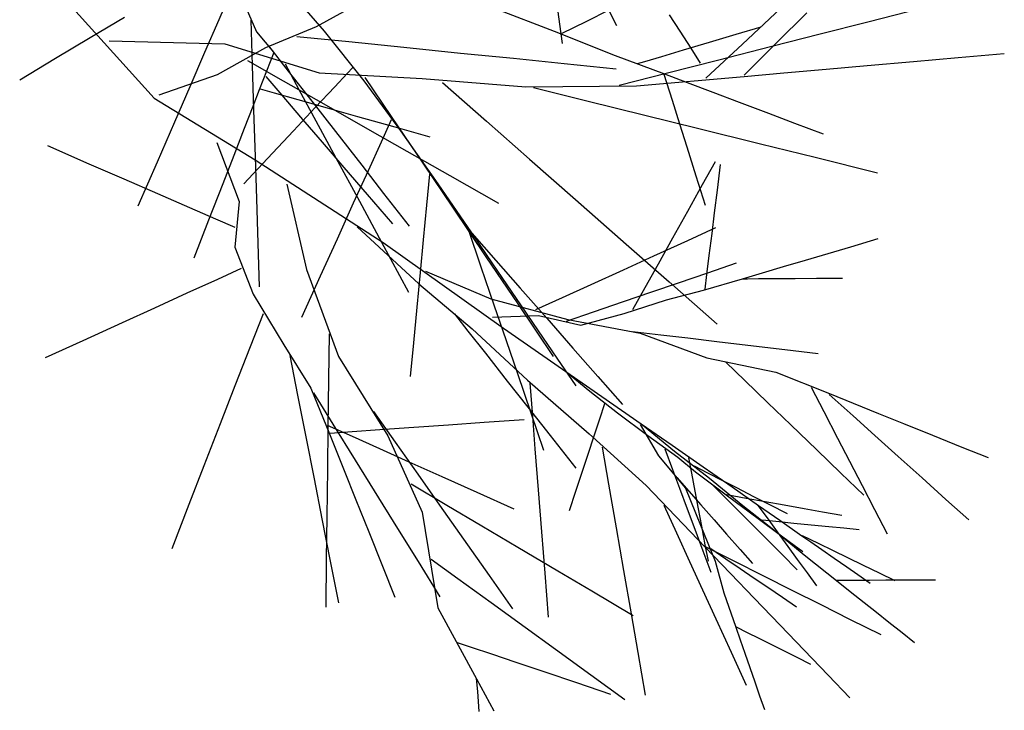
# Model space of a CAD drawing. Extents: x 563 to 2562, y 771 to 2619.
# Tile 11 of 23: x 1243 to 1452, y 2243 to 2390. Entities that reach past the tile are written whole.
import ezdxf

# ---------------------------------------------------------------- set-up
doc = ezdxf.new("R2010")
doc.units = 0
doc.layers.get('0').update_dxf_attribs({"linetype": 'CONTINUOUS'})
doc.layers.add('BAUCAD', color=6, linetype='CONTINUOUS')

# ---------------------------------------------------------------- blocks, each defined once
blk = doc.blocks.new('*U8')
at = {"color": 0}
for p, q in [((25.43, -18.45, 46.65), (45.99, -41.32, 67.77)), ((62.44, -18.45, 152.07), (59.73, -24.69, 158.8)), ((73.21, -16.76, 129.68), (82.14, -27.07, 144.09)), ((80.52, -26.1, 125.86), (89.96, -20.92, 145.18)), ((65.03, -21.07, 162.19), (67.77, -27.2, 181.71)), ((118.52, -22.28, 154.96), (131.02, -27.08, 163.8)), ((131.6, -21.38, 224.79), (132.18, -25.56, 226.24)), ((137.83, -24.99, 170.94), (142.87, -22.49, 175.14)), ((142.57, -22.52, 208.2), (144.32, -25.85, 208.81)), ((171.05, -29.82, 123.48), (179.13, -22.27, 125.26)), ((197.76, -25.07, 104.73), (209.04, -22.19, 104.16)), ((39.71, -24.15, 151.33), (32.37, -28.53, 154.9)), ((59.73, -24.69, 158.8), (56.72, -31.62, 164.25)), ((66.52, -24.74, 172.71), (66.83, -34.39, 178.1)), ((132.71, -27.53, 165.05), (137.83, -24.99, 170.94)), ((155.51, -23.61, 212.69), (157.74, -27.09, 212.83)), ((178.26, -29.64, 132.85), (184.79, -23.15, 137.62)), ((187.56, -27.67, 105.37), (197.76, -25.07, 104.73)), ((67.77, -27.2, 181.71), (71.41, -31.6, 198.99)), ((69.75, -30.54, 106.24), (80.52, -26.1, 125.86)), ((82.14, -27.07, 144.09), (90.56, -37.61, 158.46)), ((131.02, -27.08, 163.8), (144.01, -32.22, 172.23)), ((132.18, -25.56, 226.24), (132.76, -29.73, 227.37)), ((157.74, -27.09, 212.83), (160.07, -30.71, 212.95)), ((169.74, -27.75, 202.17), (175.03, -26.18, 204.66)), ((32.37, -28.53, 154.9), (25.03, -32.9, 157.71)), ((36.39, -29.16, 56.28), (61.02, -29.75, 64.23)), ((76.29, -28.19, 117.28), (87.35, -29.31, 121.83)), ((87.35, -29.31, 121.83), (99.1, -30.5, 125.63)), ((164.07, -29.43, 198.71), (169.74, -27.75, 202.17)), ((177.3, -30.28, 106.17), (187.56, -27.67, 105.37)), ((59.42, -36.31, 87.51), (69.75, -30.54, 106.24)), ((61.02, -29.75, 64.23), (81.04, -35.91, 75.88)), ((70.33, -30.19, 192.65), (74.51, -35.55, 196.58)), ((99.1, -30.5, 125.63), (111.12, -31.72, 128.7)), ((153.92, -32.44, 188.97), (158.54, -31.07, 194.21)), ((158.54, -31.07, 194.21), (164.07, -29.43, 198.71)), ((160.07, -30.71, 212.95), (162.11, -33.89, 213.03)), ((163.27, -37.09, 121.32), (171.05, -29.82, 123.48)), ((165.77, -33.21, 107.31), (177.3, -30.28, 106.17)), ((171.44, -36.42, 126.31), (178.26, -29.64, 132.85)), ((25.03, -32.9, 157.71), (17.39, -37.46, 160.02)), ((56.72, -31.62, 164.25), (53.56, -38.9, 168.58)), ((65.83, -33.32, 98.59), (73.43, -37.64, 104.11)), ((71.41, -31.6, 198.99), (68.34, -39.52, 216.85)), ((111.12, -31.72, 128.7), (122.37, -32.85, 130.98)), ((122.37, -32.85, 130.98), (133.14, -33.95, 132.72)), ((144.01, -32.22, 172.23), (154.47, -36.17, 181.99)), ((150.34, -33.5, 182.69), (153.92, -32.44, 188.97)), ((155.11, -35.93, 108.62), (165.77, -33.21, 107.31)), ((207.46, -33.53, 140.98), (216.96, -32.69, 143.08)), ((216.96, -32.69, 143.08), (226.75, -31.83, 144.8)), ((66.83, -34.39, 178.1), (67.13, -43.81, 182.16)), ((73.83, -34, 72.26), (76.78, -39.46, 83.76)), ((74.51, -35.55, 196.58), (79.52, -41.99, 200.23)), ((88.23, -34.8, 155.07), (86.99, -36.11, 164.32)), ((133.14, -33.95, 132.72), (144.21, -35.07, 134.14)), ((148.76, -33.97, 176.92), (150.34, -33.5, 182.69)), ((179.89, -35.96, 131.1), (188.85, -35.17, 135.15)), ((188.85, -35.17, 135.15), (197.56, -34.4, 138.23)), ((197.56, -34.4, 138.23), (207.46, -33.53, 140.98)), ((47.06, -40.58, 68.24), (59.42, -36.31, 87.51)), ((69.71, -36.72, 210.28), (73.11, -40.68, 216)), ((73.43, -37.64, 104.11), (82.07, -42.56, 108.91)), ((81.04, -35.91, 75.88), (102.96, -37.16, 86.51)), ((86.99, -36.11, 164.32), (84.38, -38.9, 171.86)), ((90.56, -37.61, 158.46), (98.35, -48.25, 172.45)), ((90.79, -36.93, 80.88), (96.39, -45.22, 87.2)), ((102.96, -37.16, 86.51), (125.01, -38.92, 99.12)), ((144.83, -38.54, 110.21), (155.11, -35.93, 108.62)), ((148.54, -38.73, 112.72), (171.47, -36.71, 126.16)), ((154.37, -36.19, 182.16), (154.93, -37.97, 188.54)), ((154.47, -36.17, 181.99), (159.3, -38, 186.49)), ((171.47, -36.71, 126.16), (179.89, -35.96, 131.1)), ((53.56, -38.9, 168.58), (50.29, -46.41, 172.04)), ((68.34, -39.52, 216.85), (66.97, -43.06, 224.82)), ((68.53, -39.37, 216.91), (71.51, -40.21, 224.55)), ((76.78, -39.46, 83.76), (80.38, -46.12, 92.57)), ((84.38, -38.9, 171.86), (80.25, -43.31, 179.19)), ((107.27, -37.97, 88.82), (116.68, -46.24, 89.81)), ((125.01, -38.92, 99.12), (148.54, -38.73, 112.72)), ((126.65, -39.06, 99.6), (137.96, -41.87, 98.42)), ((154.93, -37.97, 188.54), (156.13, -41.78, 195.19)), ((159.3, -38, 186.49), (164.8, -40.07, 190.29)), ((45.99, -41.32, 67.77), (67.44, -54.4, 87.76)), ((71.51, -40.21, 224.55), (76.5, -41.61, 231.77)), ((73.11, -40.68, 216), (77.13, -45.35, 220.83)), ((76.5, -41.61, 231.77), (82.74, -43.37, 237.92)), ((137.96, -41.87, 98.42), (150.32, -44.92, 97.38)), ((156.13, -41.78, 195.19), (157.7, -46.8, 200.86)), ((164.8, -40.07, 190.29), (170.39, -42.18, 193.25)), ((66.97, -43.06, 224.82), (65.12, -47.8, 231.26)), ((67.13, -43.81, 182.16), (67.45, -53.76, 185.52)), ((80.25, -43.31, 179.19), (75.63, -48.25, 184.96)), ((79.52, -41.99, 200.23), (84.54, -48.44, 203.08)), ((82.07, -42.56, 108.91), (91.33, -47.83, 112.93)), ((82.74, -43.37, 237.92), (89.2, -45.19, 242.58)), ((170.39, -42.18, 193.25), (176.58, -44.52, 195.79)), ((77.13, -45.35, 220.83), (81.68, -50.64, 224.93)), ((89.2, -45.19, 242.58), (97.18, -47.43, 246.95)), ((96.37, -45.92, 169.52), (94.22, -50.64, 176.46)), ((96.39, -45.22, 87.2), (103.25, -55.38, 93.14)), ((150.32, -44.92, 97.38), (161.49, -47.69, 96.63)), ((176.58, -44.52, 195.79), (182.16, -46.63, 197.6)), ((50.29, -46.41, 172.04), (46.6, -54.91, 175.11)), ((65.12, -47.8, 231.26), (62.92, -53.48, 236.61)), ((80.38, -46.12, 92.57), (84.63, -54, 99.94)), ((91.33, -47.83, 112.93), (99.69, -52.58, 115.78)), ((97.18, -47.43, 246.95), (104.61, -49.52, 250.11)), ((116.68, -46.24, 89.81), (125.81, -54.26, 90.58)), ((157.7, -46.8, 200.86), (159.24, -51.69, 204.83)), ((161.49, -47.69, 96.63), (174.91, -51.01, 95.91)), ((182.16, -46.63, 197.6), (188.22, -48.92, 199.15)), ((75.63, -48.25, 184.96), (70.08, -54.16, 190.09)), ((84.54, -48.44, 203.08), (90.11, -55.6, 205.58)), ((98.35, -48.25, 172.45), (106.32, -59.54, 187.73)), ((32.17, -55.32, 142.64), (23.35, -51.48, 146.01)), ((59.34, -50.72, 80.8), (64.07, -63.26, 103.1)), ((81.68, -50.64, 224.93), (86.33, -56.05, 228.16)), ((94.22, -50.64, 176.46), (91.46, -56.74, 182.61)), ((159.24, -51.69, 204.83), (161.17, -57.81, 208.56)), ((174.91, -51.01, 95.91), (186.54, -53.89, 95.41)), ((62.92, -53.48, 236.61), (60.58, -59.51, 240.82)), ((70.08, -54.16, 190.09), (65.06, -59.52, 193.65)), ((67.44, -54.4, 87.76), (94.65, -72.02, 107.45)), ((67.45, -53.76, 185.52), (67.73, -62.75, 187.92)), ((84.63, -54, 99.94), (89.63, -63.25, 106.4)), ((99.69, -52.58, 115.78), (108.85, -57.79, 118.25)), ((125.81, -54.26, 90.58), (135.58, -62.85, 91.24)), ((186.54, -53.89, 95.41), (199.81, -57.18, 94.96)), ((39.58, -58.55, 139.03), (32.17, -55.32, 142.64)), ((46.6, -54.91, 175.11), (42.52, -64.29, 177.79)), ((86.33, -56.05, 228.16), (91.26, -61.78, 230.84)), ((90.11, -55.6, 205.58), (94.78, -61.59, 207.23)), ((103.25, -55.38, 93.14), (109.43, -64.52, 97.31)), ((162.57, -59.71, 156.75), (165.33, -54.78, 157.61)), ((165.73, -60.87, 179.55), (166.39, -55.4, 181.44)), ((46.77, -61.67, 134.49), (39.58, -58.55, 139.03)), ((91.46, -56.74, 182.61), (88.32, -63.67, 187.75)), ((104.55, -57.51, 184.76), (103.92, -64.06, 188.24)), ((108.85, -57.79, 118.25), (119.18, -63.67, 120.47)), ((161.17, -57.81, 208.56), (163.15, -64.1, 211.52)), ((60.58, -59.51, 240.82), (57.57, -67.25, 244.95)), ((74.2, -59.57, 92.24), (78.38, -77.74, 96.62)), ((106.32, -59.54, 187.73), (113.43, -69.98, 202.33)), ((159.44, -65.32, 155.52), (162.57, -59.71, 156.75)), ((53.58, -64.63, 128.77), (46.77, -61.67, 134.49)), ((67.73, -62.75, 187.92), (68.03, -72.13, 189.9)), ((91.26, -61.78, 230.84), (96.64, -68.03, 233.15)), ((94.78, -61.59, 207.23), (100.19, -68.54, 208.76)), ((165.13, -65.71, 177.41), (165.73, -60.87, 179.55)), ((59.07, -67.02, 122.33), (53.58, -64.63, 128.77)), ((64.07, -63.26, 103.1), (63.11, -73.03, 122.54)), ((88.32, -63.67, 187.75), (84.87, -71.28, 192.05)), ((89.63, -63.25, 106.4), (94.3, -71.9, 111.04)), ((103.92, -64.06, 188.24), (103.2, -71.47, 191.3)), ((109.43, -64.52, 97.31), (116.54, -75.05, 101.08)), ((135.58, -62.85, 91.24), (146.38, -72.35, 91.82)), ((156.27, -70.99, 153.95), (159.44, -65.32, 155.52)), ((164.6, -70.06, 174.93), (165.13, -65.71, 177.41)), ((57.57, -67.25, 244.95), (54.44, -75.32, 248.3)), ((63.19, -68.81, 114.93), (59.07, -67.02, 122.33)), ((89.17, -68.66, 102.76), (102.24, -80.8, 103.32)), ((159.44, -71.55, 128.83), (165.41, -68.83, 129.79)), ((112.72, -69.15, 200.78), (115.47, -77.19, 202.66)), ((113.43, -69.98, 202.33), (116.56, -74.56, 208.74)), ((113.56, -70.05, 202.15), (118.62, -75.8, 203.47)), ((153.19, -76.52, 152.02), (156.27, -70.99, 153.95)), ((164.02, -74.76, 171.37), (164.6, -70.06, 174.93)), ((63.11, -73.03, 122.54), (67.01, -83, 142.55)), ((68.03, -72.13, 189.9), (68.33, -81.41, 191.46)), ((84.87, -71.28, 192.05), (81.29, -79.19, 195.52)), ((94.3, -71.9, 111.04), (100.07, -82.58, 115.5)), ((94.65, -72.02, 107.45), (120.27, -90.19, 125.88)), ((103.2, -71.47, 191.3), (102.54, -78.41, 193.54)), ((146.38, -72.35, 91.82), (155.51, -80.37, 92.21)), ((152.26, -74.82, 127.39), (159.44, -71.55, 128.83)), ((189.31, -74.32, 183.66), (194.13, -72.9, 185.38)), ((194.13, -72.9, 185.38), (199.91, -71.19, 187.01)), ((116.54, -75.05, 101.08), (123.29, -85.04, 103.92)), ((116.56, -74.56, 208.74), (120.03, -79.65, 213.78)), ((145.76, -77.79, 125.75), (152.26, -74.82, 127.39)), ((163.53, -78.82, 167.1), (164.02, -74.76, 171.37)), ((184.49, -75.75, 181.46), (189.31, -74.32, 183.66)), ((115.47, -77.19, 202.66), (118.22, -85.23, 204.16)), ((118.62, -75.8, 203.47), (123.79, -81.68, 204.54)), ((150.38, -81.54, 149.79), (153.19, -76.52, 152.02)), ((163.69, -78.42, 135.68), (169.79, -76.33, 135.76)), ((175.33, -78.45, 175.19), (179.83, -77.12, 178.71)), ((179.83, -77.12, 178.71), (184.49, -75.75, 181.46)), ((64.5, -77.53, 131.85), (59.44, -79.84, 139.55)), ((81.29, -79.19, 195.52), (77.31, -87.96, 198.55)), ((78.38, -77.74, 96.62), (85.2, -96.23, 104.19)), ((102.54, -78.41, 193.54), (101.83, -85.73, 195.41)), ((103.7, -78.11, 113.22), (117.6, -83.95, 116.92)), ((138.91, -80.91, 123.56), (145.76, -77.79, 125.75)), ((157.46, -80.56, 135.58), (163.69, -78.42, 135.68)), ((163.15, -81.91, 162.17), (163.53, -78.82, 167.1)), ((171.09, -79.7, 170.58), (175.33, -78.45, 175.19)), ((59.44, -79.84, 139.55), (52.94, -82.81, 146.29)), ((102.24, -80.8, 103.32), (113.61, -90.33, 107.46)), ((120.03, -79.65, 213.78), (123.85, -85.25, 217.92)), ((132.84, -83.68, 121.11), (138.91, -80.91, 123.56)), ((147.75, -86.25, 147.1), (150.38, -81.54, 149.79)), ((151.78, -82.52, 135.47), (157.46, -80.56, 135.58)), ((155.51, -80.37, 92.21), (165.72, -89.35, 92.56)), ((162.77, -82.16, 161.56), (171.09, -79.7, 170.58)), ((171, -79.7, 170.71), (172.11, -79.7, 176.65)), ((172.11, -79.7, 176.65), (174.5, -79.68, 181.45)), ((174.5, -79.68, 181.45), (178.04, -79.66, 185.79)), ((178.04, -79.66, 185.79), (182.31, -79.64, 189.46)), ((182.31, -79.64, 189.46), (186.79, -79.61, 192.31)), ((186.79, -79.61, 192.31), (192.33, -79.57, 195.02)), ((52.94, -82.81, 146.29), (46.08, -85.94, 151.51)), ((67.01, -83, 142.55), (73.53, -93.78, 165.01)), ((123.79, -81.68, 204.54), (129.45, -88.12, 205.47)), ((127.16, -86.27, 118.16), (132.84, -83.68, 121.11)), ((145.77, -84.58, 135.32), (151.78, -82.52, 135.47)), ((154.94, -84.19, 153.7), (162.77, -82.16, 161.56)), ((101.83, -85.73, 195.41), (101.1, -93.31, 196.95)), ((117.6, -83.95, 116.92), (133.95, -88.41, 118.77)), ((118.22, -85.23, 204.16), (120.81, -92.82, 205.28)), ((123.29, -85.04, 103.92), (130.84, -96.23, 106.44)), ((123.85, -85.25, 217.92), (127.6, -90.75, 221.05)), ((139.4, -86.77, 135.13), (145.77, -84.58, 135.32)), ((145.91, -87.07, 145.36), (154.94, -84.19, 153.7)), ((46.08, -85.94, 151.51), (39.15, -89.1, 155.51)), ((69.13, -87.2, 150.63), (66.42, -94.16, 155.96)), ((109.81, -87.19, 106.45), (112.71, -90.87, 113.76)), ((117.9, -87.91, 123.62), (127.73, -87.55, 130.54)), ((127.73, -87.55, 130.54), (136.74, -89.61, 137.59)), ((133.68, -88.74, 134.91), (139.4, -86.77, 135.13)), ((136.74, -89.61, 137.59), (145.91, -87.07, 145.36)), ((39.15, -89.1, 155.51), (30.81, -92.91, 159.25)), ((129.45, -88.12, 205.47), (135.04, -94.47, 206.21)), ((133.95, -88.41, 118.77), (149.3, -91.26, 119.46)), ((83.2, -91.39, 101.79), (83.07, -101.15, 98.32)), ((112.71, -90.87, 113.76), (116.4, -95.55, 119.9)), ((113.61, -90.33, 107.46), (125.35, -101.28, 110.37)), ((120.27, -90.19, 125.88), (149.54, -110.56, 135.19)), ((127.6, -90.75, 221.05), (131.59, -96.59, 223.64)), ((147.7, -90.9, 119.66), (153.71, -91.61, 125.16)), ((149.3, -91.26, 119.46), (163.52, -96.51, 125.5)), ((153.71, -91.61, 125.16), (159.46, -92.29, 129.04)), ((30.81, -92.91, 159.25), (22.84, -96.54, 162.06)), ((66.42, -94.16, 155.96), (63.17, -102.51, 160.81)), ((73.53, -93.78, 165.01), (79.31, -102.94, 185.19)), ((101.1, -93.31, 196.95), (100.41, -100.46, 198.11)), ((120.81, -92.82, 205.28), (123.22, -99.85, 206.12)), ((159.46, -92.29, 129.04), (165.62, -93.02, 132.2)), ((165.62, -93.02, 132.2), (172.25, -93.8, 134.85)), ((172.25, -93.8, 134.85), (180.09, -94.73, 137.31)), ((74.82, -96.01, 169.09), (76.48, -104.45, 173.36)), ((85.2, -96.23, 104.19), (95.66, -113.12, 115.52)), ((116.4, -95.55, 119.9), (121.05, -101.45, 125.49)), ((135.04, -94.47, 206.21), (140.33, -100.49, 206.77)), ((180.09, -94.73, 137.31), (187.18, -95.57, 139.08)), ((131.59, -96.59, 223.64), (135.62, -102.5, 225.7)), ((163.52, -96.51, 125.5), (178.19, -99.54, 128.68)), ((167.52, -97.47, 126.58), (171.55, -101.35, 130.75)), ((123.22, -99.85, 206.12), (126.09, -108.23, 206.91)), ((133.46, -99.37, 129.76), (138.64, -103.62, 138.44)), ((140.33, -100.49, 206.77), (145.54, -106.42, 207.21)), ((178.19, -99.54, 128.68), (189.59, -104.14, 136.01)), ((63.17, -102.51, 160.81), (60.04, -110.57, 164.43)), ((83.07, -101.15, 98.32), (82.94, -111.18, 95.51)), ((121.05, -101.45, 125.49), (125.45, -107.04, 129.49)), ((125.35, -101.28, 110.37), (138.47, -112.69, 116.86)), ((125.84, -101.93, 110.94), (126.4, -108.89, 118.16)), ((171.55, -101.35, 130.75), (176.44, -106.06, 134.57)), ((76.48, -104.45, 173.36), (78.23, -113.35, 176.86)), ((79.31, -102.94, 185.19), (83.23, -112.67, 208.44)), ((79.86, -103.98, 187.09), (84, -110.66, 190.67)), ((138.64, -103.62, 138.44), (144.48, -108.22, 146.71)), ((185.67, -102.75, 133.59), (188.34, -107.9, 135.45)), ((189.54, -104.31, 135.97), (194.6, -108.86, 135.94)), ((189.59, -104.14, 136.01), (194.63, -106.17, 139.26)), ((141.72, -106.31, 143.12), (140.64, -109.59, 146.24)), ((176.44, -106.06, 134.57), (181.35, -110.79, 137.54)), ((194.63, -106.17, 139.26), (199.98, -108.33, 141.9)), ((92.62, -107.93, 111.7), (97.24, -114.47, 109.63)), ((125.45, -107.04, 129.49), (130.2, -113.07, 132.82)), ((126.09, -108.23, 206.91), (128.79, -116.12, 207.51)), ((144.48, -108.22, 146.71), (150.95, -113, 152.84)), ((188.34, -107.9, 135.45), (191.29, -113.59, 137.08)), ((194.6, -108.86, 135.94), (199.21, -113, 135.91)), ((199.98, -108.33, 141.9), (205.31, -110.48, 143.96)), ((60.04, -110.57, 164.43), (56.58, -119.48, 167.57)), ((82.77, -110.82, 204.08), (88.11, -113.21, 209.24)), ((84, -110.66, 190.67), (88.74, -118.29, 193.87)), ((101.17, -111.27, 225.68), (108.57, -110.75, 229.6)), ((108.57, -110.75, 229.6), (116.15, -110.21, 232.72)), ((116.15, -110.21, 232.72), (124.66, -109.62, 235.47)), ((126.4, -108.89, 118.16), (126.95, -115.84, 123.37)), ((140.64, -109.59, 146.24), (139.46, -113.19, 148.76)), ((149.34, -110.68, 134.95), (153.21, -117.39, 137.19)), ((149.54, -110.56, 135.19), (156.11, -115.12, 135.38)), ((149.83, -110.79, 135.04), (156.61, -116.37, 132.13)), ((181.35, -110.79, 137.54), (186.86, -116.11, 140.14)), ((205.31, -110.48, 143.96), (211.45, -112.96, 145.83)), ((82.94, -111.18, 95.51), (82.83, -120.15, 93.52)), ((83.23, -112.67, 208.44), (84.52, -115.88, 216.12)), ((83.43, -112.51, 208.51), (88.1, -112.18, 215.05)), ((88.1, -112.18, 215.05), (93.98, -111.77, 220.66)), ((93.98, -111.77, 220.66), (101.17, -111.27, 225.68)), ((138.47, -112.69, 116.86), (150.59, -123.67, 123.04)), ((150.95, -113, 152.84), (157.31, -117.66, 158.96)), ((199.21, -113, 135.91), (204.21, -117.5, 135.89)), ((211.45, -112.96, 145.83), (217.72, -115.49, 147.35)), ((78.23, -113.35, 176.86), (79.98, -122.22, 179.61)), ((88.11, -113.21, 209.24), (93.92, -115.82, 213.39)), ((95.66, -113.12, 115.52), (102.99, -129.36, 125.69)), ((97.24, -114.47, 109.63), (102.02, -121.26, 107.93)), ((130.2, -113.07, 132.82), (135.65, -119.99, 135.82)), ((139.46, -113.19, 148.76), (138.18, -117.07, 150.84)), ((156.11, -115.12, 135.38), (162.69, -119.69, 136.82)), ((191.29, -113.59, 137.08), (193.83, -118.48, 138.18)), ((84.52, -115.88, 216.12), (86.38, -120.5, 222.63)), ((93.92, -115.82, 213.39), (100.11, -118.61, 216.78)), ((126.95, -115.84, 123.37), (127.64, -124.58, 128.31)), ((138.18, -117.07, 150.84), (136.86, -121.09, 152.51)), ((141.24, -115.54, 118.46), (142.61, -123.41, 120.12)), ((154.58, -115.84, 156.28), (156.22, -120.23, 157.31)), ((156.61, -116.37, 132.13), (164.09, -122.1, 132.27)), ((186.86, -116.11, 140.14), (191.96, -121.02, 142.05)), ((217.72, -115.49, 147.35), (223.3, -117.74, 148.42)), ((88.74, -118.29, 193.87), (92.78, -124.8, 196.01)), ((100.11, -118.61, 216.78), (107.17, -121.77, 219.77)), ((153.21, -117.39, 137.19), (158.97, -124.23, 140.35)), ((157.31, -117.66, 158.96), (161.08, -120.77, 167.41)), ((159.63, -117.77, 136.14), (160.24, -121.07, 136.4)), ((193.83, -118.48, 138.18), (196.51, -123.66, 139.12)), ((204.21, -117.5, 135.89), (209.25, -122.02, 135.87)), ((56.58, -119.48, 167.57), (53.37, -127.73, 169.87)), ((82.83, -120.15, 93.52), (82.7, -130.32, 91.72)), ((86.38, -120.5, 222.63), (88.87, -126.7, 228.66)), ((102.02, -121.26, 107.93), (106.65, -127.83, 106.62)), ((136.86, -121.09, 152.51), (135.58, -124.97, 153.77)), ((156.22, -120.23, 157.31), (157.71, -124.25, 158.05)), ((160.24, -121.07, 136.4), (160.95, -124.85, 136.64)), ((160.78, -119.5, 132.04), (163.65, -120.97, 129.01)), ((161.08, -120.77, 167.41), (167.61, -125.62, 175.73)), ((162.69, -119.69, 136.82), (168.85, -123.98, 138.74)), ((163.65, -120.97, 129.01), (166.7, -122.54, 126.64)), ((191.96, -121.02, 142.05), (196.86, -125.75, 143.5)), ((79.98, -122.22, 179.61), (81.65, -130.72, 181.69)), ((100.62, -123.34, 121.86), (108.2, -127.83, 121.83)), ((107.17, -121.77, 219.77), (114.61, -125.11, 222.26)), ((142.61, -123.41, 120.12), (144.21, -132.66, 121.67)), ((157.11, -121.94, 139.13), (159.66, -124.85, 137.6)), ((164.09, -122.1, 132.27), (171.18, -127.95, 130.77)), ((164.62, -123.44, 171.75), (167.39, -126.21, 172.1)), ((166.7, -122.54, 126.64), (169.79, -124.12, 124.82)), ((209.25, -122.02, 135.87), (214.35, -126.61, 135.86)), ((92.78, -124.8, 196.01), (97.73, -132.79, 198.1)), ((114.61, -125.11, 222.26), (122.47, -128.64, 224.34)), ((127.64, -124.58, 128.31), (128.35, -133.48, 132.2)), ((135.58, -124.97, 153.77), (134.24, -129.07, 154.83)), ((150.59, -123.67, 123.04), (163.17, -136.77, 126.8)), ((157.71, -124.25, 158.05), (159.35, -128.64, 158.71)), ((158.97, -124.23, 140.35), (162.15, -132.07, 143.97)), ((159.66, -124.85, 137.6), (162.24, -127.79, 136.38)), ((160.95, -124.85, 136.64), (161.67, -128.65, 136.82)), ((167.72, -125.59, 175.66), (171.85, -126.33, 176.51)), ((168.85, -123.98, 138.74), (174.49, -127.89, 140.96)), ((169.79, -124.12, 124.82), (173.45, -126, 123.14)), ((196.51, -123.66, 139.12), (199.15, -128.75, 139.85)), ((88.87, -126.7, 228.66), (91.6, -133.51, 233.54)), ((167.39, -126.21, 172.1), (170.3, -129.13, 172.4)), ((167.61, -125.62, 175.73), (169.83, -127.26, 178.54)), ((169.83, -127.26, 178.54), (172.22, -129.04, 180.75)), ((171.85, -126.33, 176.51), (175.91, -127.06, 177.18)), ((173.45, -126, 123.14), (176.83, -127.73, 121.93)), ((175.91, -127.06, 177.18), (179.93, -127.78, 177.7)), ((214.35, -126.61, 135.86), (219.18, -130.95, 135.85)), ((53.37, -127.73, 169.87), (49.72, -137.12, 171.95)), ((102.99, -129.36, 125.69), (106.3, -149.65, 135.21)), ((106.65, -127.83, 106.62), (111.76, -135.07, 105.46)), ((108.2, -127.83, 121.83), (115.63, -132.22, 121.8)), ((154.37, -127.84, 124.03), (157.06, -133.73, 121.23)), ((159.35, -128.64, 158.71), (160.95, -132.95, 159.22)), ((161.67, -128.65, 136.82), (162.36, -132.34, 136.97)), ((162.24, -127.79, 136.38), (165.03, -130.98, 135.34)), ((170.3, -129.13, 172.4), (172.98, -131.81, 172.62)), ((171.18, -127.95, 130.77), (177.76, -133.08, 131.68)), ((172.22, -129.04, 180.75), (175.24, -131.29, 182.86)), ((174.36, -127.9, 140.82), (176.3, -130.56, 140.02)), ((174.49, -127.89, 140.96), (179.01, -131.05, 145.88)), ((176.83, -127.73, 121.93), (180.58, -129.65, 120.86)), ((179.93, -127.78, 177.7), (184.18, -128.54, 178.14)), ((184.18, -128.54, 178.14), (188.08, -129.24, 178.47)), ((188.08, -129.24, 178.47), (192.17, -129.97, 178.74)), ((199.15, -128.75, 139.85), (201.85, -133.95, 140.45)), ((81.65, -130.72, 181.69), (83.42, -139.74, 183.44)), ((82.7, -130.32, 91.72), (82.59, -139.25, 90.47)), ((165.03, -130.98, 135.34), (167.7, -134.02, 134.55)), ((172.98, -131.81, 172.62), (176.25, -135.08, 172.84)), ((175.24, -131.29, 182.86), (178.03, -133.36, 184.35)), ((175.31, -130.99, 131.31), (178.85, -131.34, 130.44)), ((176.3, -130.56, 140.02), (178.47, -133.53, 139.32)), ((178.85, -131.34, 130.44), (182.01, -131.64, 129.82)), ((179.01, -131.05, 145.88), (183.73, -134.34, 150.96)), ((182.01, -131.64, 129.82), (185.66, -132, 129.25)), ((91.6, -133.51, 233.54), (94.54, -140.81, 237.54)), ((97.73, -132.79, 198.1), (102.11, -139.83, 199.57)), ((115.63, -132.22, 121.8), (123.29, -136.76, 121.78)), ((128.35, -133.48, 132.2), (129.05, -142.29, 135.21)), ((144.21, -132.66, 121.67), (145.79, -141.74, 122.89)), ((157.06, -133.73, 121.23), (159.84, -139.81, 118.98)), ((160.95, -132.95, 159.22), (162.67, -137.57, 159.66)), ((162.15, -132.07, 143.97), (165.28, -139.77, 148.11)), ((162.36, -132.34, 136.97), (163.09, -136.25, 137.1)), ((177.76, -133.08, 131.68), (184.58, -138.71, 131.59)), ((178.03, -133.36, 184.35), (181.01, -135.56, 185.61)), ((178.47, -133.53, 139.32), (180.72, -136.62, 138.73)), ((185.66, -132, 129.25), (189.44, -132.36, 128.78)), ((189.44, -132.36, 128.78), (192.65, -132.67, 128.46)), ((192.65, -132.67, 128.46), (195.9, -132.99, 128.2)), ((111.76, -135.07, 105.46), (117.23, -142.82, 104.47)), ((167.7, -134.02, 134.55), (170.56, -137.28, 133.88)), ((176.25, -135.08, 172.84), (179.49, -138.33, 173.01)), ((181.01, -135.56, 185.61), (183.9, -137.71, 186.57)), ((183.73, -134.34, 150.96), (185.63, -135.67, 153.01)), ((183.78, -134.3, 150.89), (187.15, -135.94, 151.08)), ((185.63, -135.67, 153.01), (187.92, -137.26, 154.84)), ((187.15, -135.94, 151.08), (190.36, -137.5, 151.23)), ((123.29, -136.76, 121.78), (131.84, -141.81, 121.76)), ((162.67, -137.57, 159.66), (164.34, -142.06, 160)), ((163.09, -136.25, 137.1), (163.75, -139.74, 137.19)), ((163.17, -136.77, 126.8), (168.54, -142.36, 128.4)), ((163.25, -136.68, 126.62), (169.13, -139.63, 123.65)), ((164.32, -137.06, 146.64), (167.53, -139.23, 146.99)), ((170.56, -137.28, 133.88), (173.18, -140.26, 133.38)), ((180.72, -136.62, 138.73), (182.73, -139.38, 138.32)), ((187.92, -137.26, 154.84), (190.55, -139.09, 156.44)), ((190.36, -137.5, 151.23), (193.41, -138.99, 151.35)), ((82.59, -139.25, 90.47), (82.46, -149.53, 89.31)), ((83.42, -139.74, 183.44), (85.17, -148.62, 184.82)), ((102.11, -139.83, 199.57), (106.74, -147.3, 200.81)), ((104.85, -139.32, 130.6), (110.54, -143.44, 135.46)), ((159.84, -139.81, 118.98), (162.6, -145.85, 117.21)), ((165.28, -139.77, 148.11), (167.11, -146.46, 151.97)), ((167.53, -139.23, 146.99), (170.6, -141.32, 147.25)), ((169.13, -139.63, 123.65), (175.55, -142.86, 121.1)), ((179.49, -138.33, 173.01), (182.73, -141.57, 173.15)), ((182.73, -139.38, 138.32), (184.82, -142.25, 137.97)), ((184.58, -138.71, 131.59), (191.08, -143.86, 133.32)), ((190.55, -139.09, 156.44), (193.25, -140.98, 157.72)), ((193.41, -138.99, 151.35), (196.77, -140.63, 151.45)), ((94.54, -140.81, 237.54), (97.18, -147.37, 240.33)), ((129.05, -142.29, 135.21), (129.79, -151.65, 137.74)), ((131.84, -141.81, 121.76), (139.07, -146.09, 121.74)), ((145.79, -141.74, 122.89), (147.39, -150.94, 123.87)), ((168.54, -142.36, 128.4), (173.58, -147.61, 129.6)), ((170.6, -141.32, 147.25), (173.59, -143.35, 147.46)), ((184.82, -142.25, 137.97), (186.82, -144.98, 137.71)), ((193.25, -140.98, 157.72), (195.58, -142.61, 158.59)), ((196.77, -140.63, 151.45), (200.12, -142.26, 151.53)), ((200.12, -142.26, 151.53), (203.48, -143.89, 151.59)), ((110.54, -143.44, 135.46), (117.63, -148.57, 140.06)), ((117.23, -142.82, 104.47), (122.21, -149.89, 103.76)), ((173.59, -143.35, 147.46), (176.46, -145.29, 147.62)), ((175.55, -142.86, 121.1), (181.6, -145.89, 119.21)), ((191.08, -143.86, 133.32), (194, -146.18, 134.09)), ((191.14, -143.8, 133.37), (194.69, -143.78, 134.41)), ((194.69, -143.78, 134.41), (198.12, -143.77, 135.2)), ((195.58, -142.61, 158.59), (198.24, -144.46, 159.37)), ((198.12, -143.77, 135.2), (201.54, -143.75, 135.83)), ((201.54, -143.75, 135.83), (205.12, -143.73, 136.36)), ((205.12, -143.73, 136.36), (208.71, -143.71, 136.78)), ((208.71, -143.71, 136.78), (212.12, -143.7, 137.1)), ((139.07, -146.09, 121.74), (147.82, -151.27, 121.73)), ((162.6, -145.85, 117.21), (165.41, -152, 115.78)), ((167.11, -146.46, 151.97), (169.66, -153.79, 156.91)), ((176.46, -145.29, 147.62), (179.61, -147.43, 147.76)), ((181.6, -145.89, 119.21), (187.76, -148.99, 117.69)), ((194, -146.18, 134.09), (196.98, -148.54, 134.72)), ((117.63, -148.57, 140.06), (124.87, -153.81, 143.7)), ((173.58, -147.61, 129.6), (179.12, -153.37, 130.65)), ((179.61, -147.43, 147.76), (182.58, -149.44, 147.87)), ((196.98, -148.54, 134.72), (199.59, -150.61, 135.16)), ((106.3, -149.65, 135.21), (114.53, -164.78, 148.33)), ((187.76, -148.99, 117.69), (193.99, -152.12, 116.46)), ((199.59, -150.61, 135.16), (202.23, -152.7, 135.52)), ((147.39, -150.94, 123.87), (148.83, -159.18, 124.57)), ((165.41, -152, 115.78), (168.67, -159.13, 114.46)), ((193.99, -152.12, 116.46), (200.46, -155.37, 115.44)), ((202.23, -152.7, 135.52), (205.04, -154.93, 135.82)), ((124.87, -153.81, 143.7), (131.32, -158.48, 146.25)), ((169.66, -153.79, 156.91), (170.6, -156.5, 158.74)), ((169.71, -153.74, 156.98), (172.1, -154.93, 159.25)), ((179.12, -153.37, 130.65), (184.2, -158.66, 131.42)), ((110.43, -157.02, 141.92), (113.39, -158.01, 148.96)), ((170.6, -156.5, 158.74), (171.57, -159.3, 160.18)), ((172.1, -154.93, 159.25), (174.52, -156.14, 160.96)), ((174.52, -156.14, 160.96), (177.11, -157.43, 162.37)), ((205.04, -154.93, 135.82), (207.67, -157.01, 136.04)), ((113.39, -158.01, 148.96), (117.72, -159.47, 155)), ((131.32, -158.48, 146.25), (138.84, -163.93, 148.6)), ((177.11, -157.43, 162.37), (179.92, -158.83, 163.55)), ((179.92, -158.83, 163.55), (182.61, -160.17, 164.45)), ((184.2, -158.66, 131.42), (189.3, -163.96, 132.04)), ((117.72, -159.47, 155), (122.85, -161.2, 159.93)), ((122.85, -161.2, 159.93), (129.02, -163.29, 164.29)), ((148.83, -159.18, 124.57), (150.41, -168.25, 125.19)), ((168.67, -159.13, 114.46), (171.88, -166.13, 113.43)), ((171.57, -159.3, 160.18), (172.63, -162.36, 161.41)), ((182.61, -160.17, 164.45), (185.57, -161.66, 165.23)), ((129.02, -163.29, 164.29), (135.77, -165.56, 167.93)), ((172.63, -162.36, 161.41), (173.68, -165.37, 162.36)), ((114.48, -164.72, 148.56), (114.7, -167.43, 155.45)), ((114.53, -164.78, 148.33), (118.24, -171.59, 154.24)), ((138.84, -163.93, 148.6), (146.09, -169.18, 150.4)), ((173.68, -165.37, 162.36), (174.71, -168.35, 163.11)), ((189.3, -163.96, 132.04), (193.92, -168.78, 132.49)), ((114.7, -167.43, 155.45), (115.03, -171.71, 161.54)), ((135.77, -165.56, 167.93), (143.01, -168, 170.97)), ((174.71, -168.35, 163.11), (175.75, -171.32, 163.7))]:
    blk.add_line(p, q, dxfattribs=at)

msp = doc.modelspace()

# ---------------------------------------------------------------- block references
at = {"layer": 'BAUCAD'}
msp.add_blockref('*U8', (1225.63, 2414.89), dxfattribs=at)

doc.saveas('drawing.dxf')
